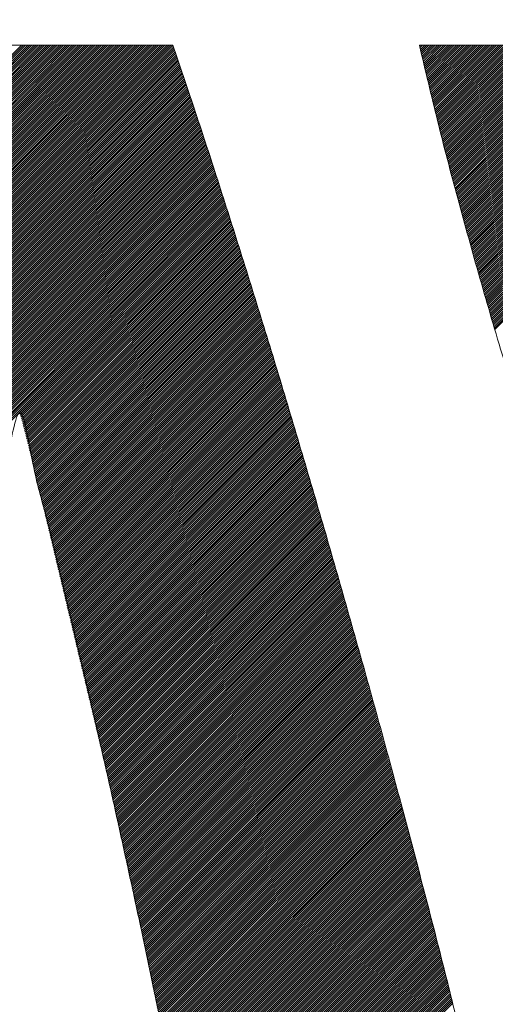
# Model space of a CAD drawing. Header units: millimetres. Extents: x 0 to 1071, y 0 to 742.
# Tile 57 of 130: x 192.99 to 195, y 523.35 to 527.51. Entities that reach past the tile are written whole.
import ezdxf

# ---------------------------------------------------------------- set-up
doc = ezdxf.new("R2010")
doc.units = ezdxf.units.MM
doc.header["$LTSCALE"] = 0.454724
doc.layers.add('NoLayerName_001', color=7, linetype='Continuous')
doc.layers.add('NoLayerName_002', color=7, linetype='Continuous')

# ---------------------------------------------------------------- blocks, each defined once
blk = doc.blocks.new('JZB_0009')
at = {"layer": 'NoLayerName_002', "color": 7, "linetype": 'Continuous', "lineweight": 25}
for p, q in [((9.6475, 4.8182), (7.8506, 3.0213)), ((9.6453, 4.8248), (7.8535, 3.0331)), ((9.643, 4.8314), (7.8564, 3.0449)), ((9.6407, 4.838), (7.8593, 3.0567)), ((9.634, 4.8402), (7.8622, 3.0684)), ((9.6251, 4.8402), (7.8651, 3.0802)), ((9.6162, 4.8402), (7.868, 3.092)), ((9.6072, 4.8402), (7.8709, 3.1038)), ((9.5983, 4.8402), (7.8738, 3.1156)), ((9.5894, 4.8402), (7.8767, 3.1274)), ((9.5805, 4.8402), (7.8795, 3.1392)), ((9.5716, 4.8402), (7.8824, 3.151)), ((9.5627, 4.8402), (7.8853, 3.1628)), ((9.5538, 4.8402), (7.8882, 3.1746)), ((9.5449, 4.8402), (7.8911, 3.1864)), ((9.536, 4.8402), (7.894, 3.1982)), ((9.5271, 4.8402), (7.8969, 3.21)), ((9.5182, 4.8402), (7.8998, 3.2218)), ((9.5093, 4.8402), (7.9027, 3.2336)), ((9.5003, 4.8402), (7.9056, 3.2454)), ((9.4914, 4.8402), (7.9084, 3.2572)), ((9.4825, 4.8402), (7.9113, 3.269)), ((9.4736, 4.8402), (7.9142, 3.2808)), ((9.4647, 4.8402), (7.9171, 3.2926)), ((9.4558, 4.8402), (7.92, 3.3044)), ((9.4469, 4.8402), (7.9229, 3.3162)), ((9.438, 4.8402), (7.9258, 3.328)), ((9.4291, 4.8402), (7.9287, 3.3398)), ((9.4202, 4.8402), (7.9316, 3.3516)), ((9.4113, 4.8402), (7.9345, 3.3634)), ((9.4024, 4.8402), (7.9373, 3.3752)), ((9.3934, 4.8402), (7.9402, 3.387)), ((9.3845, 4.8402), (7.9431, 3.3988)), ((9.3756, 4.8402), (7.946, 3.4106)), ((9.3667, 4.8402), (7.9489, 3.4224)), ((9.3578, 4.8402), (7.9518, 3.4342)), ((9.3489, 4.8402), (7.9547, 3.446)), ((9.34, 4.8402), (7.9576, 3.4578)), ((9.3311, 4.8402), (7.9605, 3.4696)), ((9.3222, 4.8402), (7.9634, 3.4814)), ((9.3133, 4.8402), (7.9662, 3.4932)), ((9.3044, 4.8402), (7.9691, 3.505)), ((9.2955, 4.8402), (7.972, 3.5168)), ((9.2865, 4.8402), (7.9749, 3.5286)), ((9.2776, 4.8402), (7.9779, 3.5405)), ((9.2687, 4.8402), (7.9809, 3.5524)), ((9.2598, 4.8402), (7.984, 3.5644)), ((9.2509, 4.8402), (7.987, 3.5763)), ((9.242, 4.8402), (7.99, 3.5883)), ((9.2331, 4.8402), (7.9931, 3.6002)), ((9.2242, 4.8402), (7.9961, 3.6122)), ((9.2153, 4.8402), (7.9992, 3.6241)), ((9.2064, 4.8402), (8.0022, 3.636)), ((9.1975, 4.8402), (8.0052, 3.648)), ((9.1885, 4.8402), (8.0083, 3.6599)), ((9.1796, 4.8402), (8.0113, 3.6719)), ((9.1707, 4.8402), (8.0144, 3.6838)), ((9.1618, 4.8402), (8.0174, 3.6958)), ((9.1529, 4.8402), (8.0204, 3.7077)), ((9.144, 4.8402), (8.0235, 3.7197)), ((9.1351, 4.8402), (8.0265, 3.7316)), ((9.1262, 4.8402), (8.0296, 3.7436)), ((9.1173, 4.8402), (8.0326, 3.7555)), ((9.1084, 4.8402), (8.0356, 3.7675)), ((9.0995, 4.8402), (8.0387, 3.7794)), ((9.0906, 4.8402), (8.0417, 3.7914)), ((9.0816, 4.8402), (8.0447, 3.8033)), ((9.0727, 4.8402), (8.0478, 3.8153)), ((9.0638, 4.8402), (8.0508, 3.8272)), ((9.0549, 4.8402), (8.0539, 3.8392)), ((9.046, 4.8402), (8.0569, 3.8511)), ((9.0371, 4.8402), (8.0599, 3.863)), ((9.0282, 4.8402), (8.063, 3.875)), ((9.0193, 4.8402), (8.066, 3.8869)), ((9.0104, 4.8402), (8.0691, 3.8989)), ((9.0015, 4.8402), (8.0721, 3.9108)), ((10.6852, 4.8402), (10.6811, 4.8361)), ((10.6941, 4.8402), (10.6828, 4.829)), ((10.703, 4.8402), (10.6846, 4.8218)), ((10.7119, 4.8402), (10.6863, 4.8146)), ((10.7208, 4.8402), (10.688, 4.8074)), ((10.7297, 4.8402), (10.6897, 4.8002)), ((10.7386, 4.8402), (10.6915, 4.7931)), ((10.7475, 4.8402), (10.6932, 4.7859)), ((10.7564, 4.8402), (10.6949, 4.7787)), ((10.7653, 4.8402), (10.6966, 4.7715)), ((10.7742, 4.8402), (10.6984, 4.7643)), ((10.7832, 4.8402), (10.7001, 4.7571)), ((10.7921, 4.8402), (10.7018, 4.75)), ((10.801, 4.8402), (10.7035, 4.7428)), ((10.8099, 4.8402), (10.7053, 4.7356)), ((10.8188, 4.8402), (10.707, 4.7284)), ((10.8277, 4.8402), (10.7087, 4.7212)), ((10.8366, 4.8402), (10.7105, 4.7141)), ((10.8455, 4.8402), (10.7122, 4.7069)), ((10.8544, 4.8402), (10.7139, 4.6997)), ((10.8633, 4.8402), (10.7156, 4.6925)), ((10.8722, 4.8402), (10.7174, 4.6853)), ((10.8812, 4.8402), (10.7191, 4.6782)), ((10.8901, 4.8402), (10.7208, 4.671)), ((10.899, 4.8402), (10.7225, 4.6638)), ((10.9079, 4.8402), (10.7243, 4.6566)), ((10.9168, 4.8402), (10.726, 4.6494)), ((10.9257, 4.8402), (10.7277, 4.6422)), ((10.9346, 4.8402), (10.7295, 4.6351)), ((10.9435, 4.8402), (10.7312, 4.6279)), ((10.9524, 4.8402), (10.7329, 4.6207)), ((10.9613, 4.8402), (10.7346, 4.6135)), ((10.9702, 4.8402), (10.7364, 4.6063)), ((10.9791, 4.8402), (10.7381, 4.5992)), ((10.9881, 4.8402), (10.7398, 4.592)), ((10.997, 4.8402), (10.7415, 4.5848)), ((11.0059, 4.8402), (10.7433, 4.5776)), ((11.0148, 4.8402), (10.745, 4.5704)), ((11.0237, 4.8402), (10.7467, 4.5632)), ((11.0326, 4.8402), (10.7484, 4.5561)), ((11.0415, 4.8402), (10.7502, 4.5489)), ((11.0504, 4.8402), (10.7519, 4.5417)), ((11.0593, 4.8402), (10.7537, 4.5346)), ((11.0682, 4.8402), (10.7556, 4.5276)), ((11.0771, 4.8402), (10.7574, 4.5205)), ((11.086, 4.8402), (10.7592, 4.5134)), ((11.095, 4.8402), (10.7611, 4.5063)), ((11.1039, 4.8402), (10.7629, 4.4992)), ((11.1128, 4.8402), (10.7647, 4.4922)), ((11.1217, 4.8402), (10.7665, 4.4851)), ((11.1306, 4.8402), (10.7684, 4.478)), ((11.1395, 4.8402), (10.7702, 4.4709)), ((11.1484, 4.8402), (10.772, 4.4638)), ((11.1573, 4.8402), (10.7739, 4.4568)), ((11.1662, 4.8402), (10.7757, 4.4497)), ((11.1751, 4.8402), (10.7775, 4.4426)), ((11.184, 4.8402), (10.7793, 4.4355)), ((11.1929, 4.8402), (10.7812, 4.4284)), ((11.2019, 4.8402), (10.783, 4.4214)), ((11.2108, 4.8402), (10.7848, 4.4143)), ((11.2197, 4.8402), (10.7867, 4.4072)), ((11.2286, 4.8402), (10.7885, 4.4001)), ((11.2375, 4.8402), (10.7903, 4.393)), ((11.2464, 4.8402), (10.7922, 4.386)), ((11.2553, 4.8402), (10.794, 4.3789)), ((11.2642, 4.8402), (10.7958, 4.3718)), ((11.2731, 4.8402), (10.7976, 4.3647)), ((11.282, 4.8402), (10.7995, 4.3576)), ((11.2909, 4.8402), (10.8013, 4.3506)), ((11.2998, 4.8402), (10.8031, 4.3435)), ((11.3088, 4.8402), (10.805, 4.3364)), ((11.3177, 4.8402), (10.8068, 4.3293)), ((11.3266, 4.8402), (10.8086, 4.3223)), ((11.3355, 4.8402), (10.8104, 4.3152)), ((11.3444, 4.8402), (10.8123, 4.3081)), ((11.3533, 4.8402), (10.8141, 4.301)), ((11.3622, 4.8402), (10.8159, 4.2939)), ((11.3711, 4.8402), (10.8178, 4.2869)), ((11.38, 4.8402), (10.8196, 4.2798)), ((11.3889, 4.8402), (10.8214, 4.2727)), ((11.3978, 4.8402), (10.8232, 4.2656)), ((11.4067, 4.8402), (10.8251, 4.2585)), ((11.4157, 4.8402), (10.8269, 4.2515)), ((11.4246, 4.8402), (10.8287, 4.2444)), ((11.4335, 4.8402), (10.8306, 4.2373)), ((11.4424, 4.8402), (10.8325, 4.2303)), ((11.4513, 4.8402), (10.8344, 4.2234)), ((11.4602, 4.8402), (10.8364, 4.2164)), ((11.4691, 4.8402), (10.8384, 4.2095)), ((11.478, 4.8402), (10.8403, 4.2025)), ((11.4869, 4.8402), (10.8423, 4.1956)), ((11.4958, 4.8402), (10.8442, 4.1886)), ((11.5047, 4.8402), (10.8462, 4.1817)), ((11.5136, 4.8402), (10.8482, 4.1747)), ((11.5226, 4.8402), (10.8501, 4.1678)), ((11.5315, 4.8402), (10.8521, 4.1608)), ((11.5404, 4.8402), (10.8541, 4.1539)), ((11.5493, 4.8402), (10.856, 4.1469)), ((11.5582, 4.8402), (10.858, 4.14)), ((11.5671, 4.8402), (10.8599, 4.133)), ((11.576, 4.8402), (10.8619, 4.1261)), ((11.5849, 4.8402), (10.8639, 4.1192)), ((11.5938, 4.8402), (10.8658, 4.1122)), ((11.6027, 4.8402), (10.8678, 4.1053)), ((11.6116, 4.8402), (10.8697, 4.0983)), ((11.6206, 4.8402), (10.8717, 4.0914)), ((11.6295, 4.8402), (10.8737, 4.0844)), ((11.6384, 4.8402), (10.8756, 4.0775)), ((11.6473, 4.8402), (10.8776, 4.0705)), ((11.6562, 4.8402), (10.8795, 4.0636)), ((11.6651, 4.8402), (10.8815, 4.0566)), ((11.674, 4.8402), (10.8835, 4.0497)), ((11.6829, 4.8402), (10.8854, 4.0427)), ((11.6918, 4.8402), (10.8874, 4.0358)), ((11.7007, 4.8402), (10.8893, 4.0288)), ((11.7096, 4.8402), (10.8913, 4.0219)), ((11.7185, 4.8402), (10.8933, 4.0149)), ((11.7275, 4.8402), (10.8952, 4.008)), ((11.7364, 4.8402), (10.8972, 4.001)), ((11.7453, 4.8402), (10.8992, 3.9941)), ((11.7542, 4.8402), (10.9011, 3.9871)), ((11.7631, 4.8402), (10.9031, 3.9802)), ((11.772, 4.8402), (10.905, 3.9733)), ((11.7809, 4.8402), (10.907, 3.9663)), ((11.7898, 4.8402), (10.909, 3.9594)), ((11.7987, 4.8402), (10.9109, 3.9524)), ((11.8076, 4.8402), (10.9129, 3.9455)), ((11.8165, 4.8402), (10.9148, 3.9385)), ((11.8254, 4.8402), (10.9168, 3.9316)), ((11.8344, 4.8402), (10.9188, 3.9246)), ((11.8433, 4.8402), (10.9207, 3.9177)), ((11.8522, 4.8402), (10.9227, 3.9107)), ((11.8611, 4.8402), (10.9246, 3.9038)), ((11.87, 4.8402), (10.9266, 3.8968)), ((11.8789, 4.8402), (10.9286, 3.8899)), ((11.8878, 4.8402), (10.9305, 3.8829)), ((11.8967, 4.8402), (10.9325, 3.876)), ((11.9056, 4.8402), (10.9344, 3.869)), ((11.9145, 4.8402), (10.9364, 3.8621)), ((11.9234, 4.8402), (10.9384, 3.8551)), ((11.9323, 4.8402), (10.9403, 3.8482)), ((11.9413, 4.8402), (10.9423, 3.8413)), ((11.9502, 4.8402), (10.9443, 3.8343)), ((11.9591, 4.8402), (10.9462, 3.8274)), ((11.9616, 4.8339), (10.9482, 3.8204)), ((11.9633, 4.8266), (10.9501, 3.8135)), ((11.965, 4.8194), (10.9521, 3.8065)), ((9.6612, 4.7783), (7.8335, 2.9507)), ((9.6589, 4.785), (7.8363, 2.9624)), ((9.6566, 4.7916), (7.8391, 2.9741)), ((9.6544, 4.7982), (7.842, 2.9859)), ((9.6521, 4.8049), (7.8449, 2.9977)), ((9.6498, 4.8115), (7.8478, 3.0095)), ((11.9667, 4.8122), (10.9541, 3.7996)), ((11.9683, 4.8049), (10.956, 3.7926)), ((11.97, 4.7977), (10.958, 3.7857)), ((11.9717, 4.7905), (10.9599, 3.7787)), ((11.9734, 4.7832), (10.9619, 3.7718)), ((9.6747, 4.7384), (7.817, 2.8807)), ((9.6724, 4.7451), (7.8198, 2.8924)), ((9.6702, 4.7517), (7.8225, 2.904)), ((9.6679, 4.7584), (7.8253, 2.9157)), ((9.6657, 4.765), (7.828, 2.9274)), ((9.6634, 4.7717), (7.8308, 2.939)), ((11.9751, 4.776), (10.9639, 3.7648)), ((11.9767, 4.7688), (10.9658, 3.7579)), ((11.9784, 4.7616), (10.9678, 3.7509)), ((11.9801, 4.7543), (10.9697, 3.744)), ((11.9818, 4.7471), (10.9717, 3.737)), ((11.9834, 4.7399), (10.9737, 3.7301)), ((9.6882, 4.6985), (7.8005, 2.8107)), ((9.686, 4.7051), (7.8032, 2.8224)), ((9.6837, 4.7118), (7.806, 2.834)), ((9.6814, 4.7184), (7.8087, 2.8457)), ((9.6792, 4.7251), (7.8115, 2.8574)), ((9.6769, 4.7317), (7.8142, 2.869)), ((11.9851, 4.7326), (10.9756, 3.7231)), ((11.9868, 4.7254), (10.9776, 3.7162)), ((11.9885, 4.7182), (10.9796, 3.7092)), ((11.9902, 4.7109), (10.9815, 3.7023)), ((11.9918, 4.7037), (10.9835, 3.6954)), ((11.9935, 4.6965), (10.9854, 3.6884)), ((9.7039, 4.6518), (7.7812, 2.7291)), ((9.7017, 4.6585), (7.7839, 2.7407)), ((9.6994, 4.6652), (7.7867, 2.7524)), ((9.6972, 4.6718), (7.7894, 2.7641)), ((9.695, 4.6785), (7.7922, 2.7757)), ((9.6927, 4.6852), (7.7949, 2.7874)), ((9.6905, 4.6918), (7.7977, 2.799)), ((11.9952, 4.6893), (10.9874, 3.6815)), ((11.9969, 4.682), (10.9894, 3.6745)), ((11.9985, 4.6748), (10.9913, 3.6676)), ((12.0002, 4.6676), (10.9933, 3.6606)), ((12.0019, 4.6603), (10.9952, 3.6537)), ((12.0036, 4.6531), (10.9972, 3.6467)), ((9.7172, 4.6117), (7.7646, 2.6591)), ((9.715, 4.6184), (7.7674, 2.6707)), ((9.7128, 4.625), (7.7701, 2.6824)), ((9.7106, 4.6317), (7.7729, 2.6941)), ((9.7083, 4.6384), (7.7756, 2.7057)), ((9.7061, 4.6451), (7.7784, 2.7174)), ((12.0053, 4.6459), (10.9992, 3.6398)), ((9.7306, 4.5716), (7.7481, 2.5891)), ((9.7283, 4.5783), (7.7508, 2.6007)), ((9.7261, 4.5849), (7.7536, 2.6124)), ((9.7239, 4.5916), (7.7563, 2.6241)), ((9.7217, 4.5983), (7.7591, 2.6357)), ((9.7195, 4.605), (7.7619, 2.6474)), ((9.7439, 4.5315), (7.7315, 2.5191)), ((9.7417, 4.5381), (7.7343, 2.5307)), ((9.7395, 4.5448), (7.737, 2.5424)), ((9.7372, 4.5515), (7.7398, 2.5541)), ((9.735, 4.5582), (7.7426, 2.5657)), ((9.7328, 4.5649), (7.7453, 2.5774)), ((9.7572, 4.4913), (7.715, 2.4491)), ((9.755, 4.498), (7.7177, 2.4607)), ((9.7528, 4.5047), (7.7205, 2.4724)), ((9.7506, 4.5114), (7.7233, 2.4841)), ((9.7484, 4.5181), (7.726, 2.4957)), ((9.7461, 4.5248), (7.7288, 2.5074)), ((9.7727, 4.4444), (7.6959, 2.3676)), ((9.7705, 4.4512), (7.6985, 2.3792)), ((9.7683, 4.4579), (7.7012, 2.3908)), ((9.7661, 4.4646), (7.704, 2.4024)), ((9.7639, 4.4713), (7.7067, 2.4141)), ((9.7617, 4.478), (7.7095, 2.4258)), ((9.7595, 4.4847), (7.7122, 2.4374)), ((9.7857, 4.404), (7.6798, 2.2981)), ((9.7835, 4.4107), (7.6825, 2.3097)), ((9.7814, 4.4175), (7.6851, 2.3212)), ((9.7792, 4.4242), (7.6878, 2.3328)), ((9.777, 4.4309), (7.6905, 2.3444)), ((9.7749, 4.4377), (7.6932, 2.356)), ((9.7987, 4.3636), (7.6627, 2.2276)), ((9.7966, 4.3703), (7.6661, 2.2398)), ((9.7944, 4.377), (7.6691, 2.2517)), ((9.7922, 4.3838), (7.6717, 2.2633)), ((9.79, 4.3905), (7.6744, 2.2749)), ((9.7879, 4.3973), (7.6771, 2.2865)), ((9.8031, 4.3501), (6.8026, 1.3497)), ((9.8052, 4.3433), (6.8044, 1.3425)), ((9.8074, 4.3366), (6.8061, 1.3353)), ((9.8096, 4.3299), (6.8078, 1.3281)), ((9.8117, 4.3231), (6.8095, 1.3209)), ((9.8009, 4.3568), (7.6594, 2.2153)), ((9.8139, 4.3164), (6.8112, 1.3137)), ((9.8161, 4.3097), (6.813, 1.3065)), ((9.8183, 4.3029), (6.8147, 1.2993)), ((9.8204, 4.2962), (6.8164, 1.2921)), ((9.8226, 4.2894), (6.8181, 1.2849)), ((9.8248, 4.2827), (6.8198, 1.2778)), ((9.8269, 4.276), (6.8215, 1.2706)), ((9.8291, 4.2692), (6.8233, 1.2634)), ((9.8313, 4.2625), (6.825, 1.2562)), ((9.8335, 4.2558), (6.8267, 1.249)), ((9.8356, 4.249), (6.8284, 1.2418)), ((9.8378, 4.2423), (6.8301, 1.2346)), ((9.84, 4.2355), (6.8319, 1.2274)), ((9.8421, 4.2288), (6.8336, 1.2202)), ((9.8443, 4.2221), (6.8353, 1.213)), ((9.8465, 4.2153), (6.8369, 1.2058)), ((9.8486, 4.2086), (6.8385, 1.1985)), ((9.8508, 4.2018), (6.8401, 1.1911)), ((9.853, 4.1951), (6.8417, 1.1838)), ((9.8552, 4.1884), (6.8433, 1.1765)), ((9.8573, 4.1816), (6.8449, 1.1692)), ((9.8595, 4.1749), (6.8464, 1.1618)), ((9.8617, 4.1682), (6.848, 1.1545)), ((9.8638, 4.1614), (6.8496, 1.1472)), ((9.866, 4.1547), (8.9953, 3.284)), ((9.8682, 4.1479), (8.9974, 3.2772)), ((9.8703, 4.1412), (8.9995, 3.2703)), ((9.8725, 4.1345), (9.0016, 3.2635)), ((9.8747, 4.1277), (9.0037, 3.2567)), ((9.8769, 4.121), (9.0057, 3.2498)), ((9.879, 4.1142), (9.0075, 3.2427)), ((9.8812, 4.1075), (9.0093, 3.2356)), ((9.8834, 4.1008), (9.0111, 3.2285)), ((9.8855, 4.094), (9.0129, 3.2214)), ((9.8877, 4.0873), (9.0147, 3.2143)), ((9.8899, 4.0806), (9.0165, 3.2072)), ((9.892, 4.0738), (9.0183, 3.2001)), ((9.8942, 4.0671), (9.0202, 3.193)), ((9.8964, 4.0603), (9.022, 3.1859)), ((9.8986, 4.0536), (9.0238, 3.1788)), ((9.9007, 4.0469), (9.0256, 3.1717)), ((9.9029, 4.0401), (9.0274, 3.1646)), ((9.9051, 4.0334), (9.0292, 3.1575)), ((9.9072, 4.0267), (9.031, 3.1504)), ((9.9094, 4.0199), (9.0328, 3.1433)), ((9.9116, 4.0132), (9.0346, 3.1362)), ((9.9137, 4.0064), (9.0365, 3.1291)), ((9.9158, 3.9996), (9.0383, 3.1221)), ((9.9179, 3.9928), (9.0401, 3.115)), ((9.9201, 3.986), (9.0419, 3.1079)), ((9.9222, 3.9792), (9.0437, 3.1008)), ((9.9243, 3.9724), (9.0455, 3.0937)), ((9.9264, 3.9656), (9.0473, 3.0865)), ((9.9285, 3.9588), (9.049, 3.0794)), ((9.9306, 3.952), (9.0507, 3.0722)), ((9.9327, 3.9452), (9.0525, 3.065)), ((9.9348, 3.9384), (9.0542, 3.0578)), ((9.9369, 3.9316), (9.0559, 3.0506)), ((9.939, 3.9248), (9.0576, 3.0434)), ((9.9411, 3.918), (9.0593, 3.0362)), ((9.9433, 3.9112), (9.0611, 3.029)), ((9.9454, 3.9044), (9.0628, 3.0218)), ((9.9475, 3.8976), (9.0645, 3.0146)), ((9.9496, 3.8908), (9.0662, 3.0075)), ((9.9517, 3.884), (9.0679, 3.0003)), ((9.9538, 3.8772), (9.0697, 2.9931)), ((9.9559, 3.8704), (9.0714, 2.9859)), ((9.958, 3.8636), (9.0731, 2.9787)), ((9.9601, 3.8568), (9.0748, 2.9715)), ((9.9622, 3.85), (9.0765, 2.9643)), ((9.9643, 3.8432), (9.0782, 2.9571)), ((9.9664, 3.8364), (9.08, 2.9499)), ((9.9686, 3.8296), (9.0817, 2.9428)), ((9.9707, 3.8228), (9.0834, 2.9356)), ((9.9728, 3.816), (9.0851, 2.9284)), ((9.9749, 3.8092), (9.0868, 2.9212)), ((9.977, 3.8024), (9.0886, 2.914)), ((9.9791, 3.7956), (9.0903, 2.9068)), ((9.9812, 3.7888), (9.092, 2.8996)), ((9.9833, 3.782), (9.0937, 2.8924)), ((9.9854, 3.7752), (9.0954, 2.8852)), ((9.9875, 3.7684), (9.0972, 2.878)), ((9.9896, 3.7616), (9.0989, 2.8709)), ((9.9918, 3.7548), (9.1006, 2.8637)), ((9.9939, 3.748), (9.1023, 2.8565)), ((9.996, 3.7412), (9.104, 2.8493)), ((9.9981, 3.7344), (9.1057, 2.8421)), ((10.0002, 3.7276), (9.1075, 2.8349)), ((10.0023, 3.7208), (9.1092, 2.8277)), ((10.0044, 3.714), (9.1109, 2.8205)), ((10.0065, 3.7072), (9.1126, 2.8133)), ((10.0086, 3.7004), (9.1143, 2.8061)), ((10.0107, 3.6936), (9.1161, 2.799)), ((10.0128, 3.6868), (9.1178, 2.7918)), ((10.015, 3.68), (9.1195, 2.7846)), ((10.0171, 3.6732), (9.1212, 2.7774)), ((10.0192, 3.6664), (9.1229, 2.7702)), ((10.0213, 3.6596), (9.1247, 2.763)), ((10.0234, 3.6528), (9.1264, 2.7558)), ((10.0255, 3.646), (9.1281, 2.7486)), ((10.0276, 3.6392), (9.1298, 2.7414)), ((10.0297, 3.6324), (9.1315, 2.7343)), ((10.0318, 3.6256), (9.1332, 2.7271)), ((10.0339, 3.6188), (9.135, 2.7199)), ((10.036, 3.612), (9.1367, 2.7127)), ((10.0382, 3.6052), (9.1384, 2.7055)), ((10.0403, 3.5984), (9.1401, 2.6983)), ((10.0424, 3.5916), (9.1418, 2.6911)), ((10.0445, 3.5848), (9.1436, 2.6839)), ((10.0466, 3.578), (9.1453, 2.6767)), ((10.0487, 3.5712), (9.147, 2.6695)), ((10.0508, 3.5644), (9.1487, 2.6624)), ((10.0529, 3.5577), (9.1504, 2.6552)), ((10.055, 3.5509), (9.1522, 2.648)), ((10.0571, 3.5441), (9.1539, 2.6408)), ((10.0592, 3.5373), (9.1556, 2.6336)), ((10.0614, 3.5305), (9.1573, 2.6264)), ((10.0634, 3.5236), (9.159, 2.6192)), ((10.0655, 3.5168), (9.1607, 2.612)), ((10.0676, 3.5099), (9.1625, 2.6048)), ((10.0696, 3.5031), (9.1642, 2.5976)), ((10.0717, 3.4962), (9.1659, 2.5905)), ((10.0737, 3.4894), (9.1676, 2.5833)), ((10.0758, 3.4825), (9.1693, 2.5761)), ((10.0778, 3.4757), (9.1711, 2.5689)), ((10.0799, 3.4688), (9.1728, 2.5617)), ((10.0819, 3.4619), (9.1745, 2.5545)), ((10.084, 3.4551), (9.1762, 2.5473)), ((10.086, 3.4482), (9.1779, 2.5401)), ((10.0881, 3.4414), (9.1797, 2.5329)), ((10.0901, 3.4345), (9.1814, 2.5258)), ((10.0922, 3.4277), (9.1831, 2.5186)), ((10.0943, 3.4208), (9.1848, 2.5114)), ((10.0963, 3.414), (9.1865, 2.5042)), ((10.0984, 3.4071), (9.1882, 2.497)), ((10.1004, 3.4003), (9.19, 2.4898)), ((10.1025, 3.3934), (9.1917, 2.4826)), ((10.1045, 3.3865), (9.1934, 2.4754)), ((10.1066, 3.3797), (9.1951, 2.4682)), ((10.1086, 3.3728), (9.1968, 2.461)), ((10.1107, 3.366), (9.1986, 2.4539)), ((10.1127, 3.3591), (9.2003, 2.4467)), ((10.1148, 3.3523), (9.202, 2.4395)), ((10.1168, 3.3454), (9.2037, 2.4323)), ((10.1189, 3.3386), (9.2054, 2.4251)), ((10.121, 3.3317), (9.2072, 2.4179)), ((10.123, 3.3249), (9.2089, 2.4107)), ((10.1251, 3.318), (9.2106, 2.4035)), ((10.1271, 3.3111), (9.2123, 2.3963)), ((10.1292, 3.3043), (9.214, 2.3891)), ((10.1312, 3.2974), (9.2157, 2.382)), ((10.1333, 3.2906), (9.2175, 2.3748)), ((10.1353, 3.2837), (9.2192, 2.3676)), ((10.1374, 3.2769), (9.2209, 2.3604)), ((10.1394, 3.27), (9.2226, 2.3532)), ((10.1415, 3.2632), (9.2243, 2.346)), ((10.1435, 3.2563), (9.2261, 2.3388)), ((10.1456, 3.2495), (9.2278, 2.3316)), ((10.1477, 3.2426), (9.2295, 2.3244)), ((10.1497, 3.2357), (9.2312, 2.3173)), ((10.1518, 3.2289), (9.2329, 2.3101)), ((10.1538, 3.222), (9.2347, 2.3029)), ((10.1559, 3.2152), (9.2364, 2.2957)), ((10.1579, 3.2083), (9.2381, 2.2885)), ((10.16, 3.2015), (9.2398, 2.2813)), ((10.162, 3.1946), (9.2415, 2.2741)), ((10.1641, 3.1878), (9.2432, 2.2669)), ((10.1661, 3.1809), (9.245, 2.2597)), ((10.1682, 3.1741), (9.2467, 2.2525)), ((10.1702, 3.1672), (9.2484, 2.2454)), ((10.1723, 3.1603), (9.2501, 2.2382)), ((10.1744, 3.1535), (9.2518, 2.231)), ((10.1764, 3.1466), (9.2536, 2.2238)), ((10.1785, 3.1398), (9.2553, 2.2166)), ((10.1805, 3.1329), (9.257, 2.2094)), ((10.1826, 3.1261), (9.2587, 2.2022)), ((10.1846, 3.1192), (9.2604, 2.195)), ((10.1867, 3.1124), (9.2622, 2.1878)), ((10.1887, 3.1055), (9.2639, 2.1806)), ((10.1908, 3.0987), (9.2656, 2.1735)), ((10.1928, 3.0918), (9.2673, 2.1663)), ((10.1949, 3.0849), (9.269, 2.1591)), ((10.1969, 3.0781), (9.2707, 2.1519)), ((10.199, 3.0712), (9.2725, 2.1447)), ((10.2011, 3.0644), (9.2742, 2.1375)), ((10.2031, 3.0575), (9.2759, 2.1303)), ((10.2052, 3.0507), (9.2776, 2.1231)), ((10.2072, 3.0438), (9.2793, 2.1159)), ((10.2093, 3.037), (9.2811, 2.1088)), ((10.2113, 3.0301), (9.2828, 2.1016)), ((10.2134, 3.0233), (9.2845, 2.0944)), ((10.2154, 3.0164), (9.2862, 2.0872)), ((10.2174, 3.0095), (9.2879, 2.08)), ((10.2194, 3.0026), (9.2897, 2.0728)), ((10.2214, 2.9956), (9.2914, 2.0656)), ((10.2234, 2.9887), (9.2931, 2.0584)), ((10.2254, 2.9818), (9.2948, 2.0512)), ((10.2274, 2.9749), (9.2965, 2.044)), ((10.2294, 2.968), (9.2982, 2.0369)), ((10.2314, 2.9611), (9.3, 2.0297)), ((10.2334, 2.9542), (9.3017, 2.0225)), ((10.2354, 2.9473), (9.3034, 2.0153)), ((10.2374, 2.9404), (9.3051, 2.0081)), ((10.2394, 2.9335), (9.3068, 2.0009)), ((10.2414, 2.9266), (9.3086, 1.9937)), ((10.2434, 2.9197), (9.3103, 1.9865)), ((10.2454, 2.9128), (9.312, 1.9793)), ((10.2474, 2.9059), (9.3137, 1.9721)), ((10.2494, 2.8989), (9.3154, 1.965)), ((10.2514, 2.892), (9.3172, 1.9578)), ((10.2534, 2.8851), (9.3189, 1.9506)), ((10.2554, 2.8782), (9.3206, 1.9434)), ((10.2574, 2.8713), (9.3223, 1.9362)), ((10.2594, 2.8644), (9.324, 1.929)), ((10.2614, 2.8575), (9.3257, 1.9218)), ((10.2634, 2.8506), (9.3275, 1.9146)), ((10.2654, 2.8437), (9.3292, 1.9074)), ((10.2674, 2.8368), (9.3309, 1.9003)), ((10.2694, 2.8299), (9.3326, 1.8931)), ((10.2714, 2.823), (9.3343, 1.8859)), ((10.2734, 2.8161), (9.3361, 1.8787)), ((10.2754, 2.8092), (9.3378, 1.8715)), ((10.2774, 2.8023), (9.3395, 1.8643)), ((10.2794, 2.7953), (9.3412, 1.8571)), ((10.2814, 2.7884), (9.3429, 1.8499)), ((10.2835, 2.7815), (9.3447, 1.8427)), ((10.2855, 2.7746), (9.3464, 1.8355)), ((10.2875, 2.7677), (9.3481, 1.8284)), ((10.2895, 2.7608), (9.3498, 1.8212)), ((10.2915, 2.7539), (9.3515, 1.814)), ((10.2935, 2.747), (9.3532, 1.8068)), ((10.2955, 2.7401), (9.355, 1.7996)), ((10.2975, 2.7332), (9.3567, 1.7924)), ((10.2995, 2.7263), (9.3584, 1.7852)), ((10.3015, 2.7194), (9.3601, 1.778)), ((10.3035, 2.7125), (9.3618, 1.7708)), ((10.3055, 2.7056), (9.3636, 1.7636)), ((10.3075, 2.6986), (9.3653, 1.7565)), ((10.3095, 2.6917), (9.367, 1.7493)), ((10.3115, 2.6848), (9.3687, 1.7421)), ((10.3135, 2.6779), (9.3703, 1.7348)), ((10.3155, 2.671), (9.3719, 1.7275)), ((10.3175, 2.6641), (9.3735, 1.7202)), ((10.3195, 2.6572), (9.3751, 1.7129)), ((10.3215, 2.6503), (9.3767, 1.7055)), ((10.3235, 2.6434), (9.3783, 1.6982)), ((10.3255, 2.6365), (9.3799, 1.6909)), ((10.3275, 2.6296), (9.3815, 1.6836)), ((10.3295, 2.6227), (9.3831, 1.6763)), ((10.3315, 2.6158), (9.3847, 1.669)), ((10.3335, 2.6089), (9.3863, 1.6617)), ((10.3355, 2.6019), (9.3879, 1.6544)), ((10.3375, 2.595), (9.3895, 1.647)), ((10.3395, 2.5881), (9.3911, 1.6397)), ((10.3415, 2.5812), (9.3927, 1.6324)), ((10.3435, 2.5743), (9.3943, 1.6251)), ((10.3455, 2.5674), (9.3959, 1.6178)), ((10.3475, 2.5605), (9.3975, 1.6105)), ((10.3495, 2.5536), (9.3991, 1.6032)), ((10.3515, 2.5467), (9.4007, 1.5959)), ((10.3535, 2.5398), (9.4023, 1.5886)), ((10.3555, 2.5329), (9.4039, 1.5812)), ((10.3575, 2.526), (9.4055, 1.5739)), ((10.3595, 2.5191), (9.4071, 1.5666)), ((10.3615, 2.5122), (9.4087, 1.5593)), ((10.3635, 2.5052), (9.4103, 1.552)), ((10.3655, 2.4983), (9.4119, 1.5447)), ((10.3674, 2.4913), (9.4134, 1.5374)), ((10.3693, 2.4843), (9.415, 1.5301)), ((10.3712, 2.4774), (9.4166, 1.5227)), ((10.3732, 2.4704), (9.4182, 1.5154)), ((10.3751, 2.4634), (9.4198, 1.5081)), ((10.377, 2.4564), (9.4214, 1.5008)), ((10.3789, 2.4494), (9.423, 1.4935)), ((10.3809, 2.4424), (9.4246, 1.4862)), ((10.3828, 2.4354), (9.4262, 1.4789)), ((10.3847, 2.4284), (9.4278, 1.4716)), ((10.3866, 2.4215), (9.4294, 1.4643)), ((10.3885, 2.4145), (9.431, 1.4569)), ((10.3905, 2.4075), (9.4326, 1.4496)), ((10.3924, 2.4005), (9.4342, 1.4423)), ((10.3943, 2.3935), (9.4358, 1.435)), ((10.3962, 2.3865), (9.4374, 1.4277)), ((10.3981, 2.3795), (9.439, 1.4204)), ((10.4001, 2.3725), (9.4406, 1.4131)), ((10.402, 2.3656), (9.4422, 1.4058)), ((10.4039, 2.3586), (9.4438, 1.3984)), ((10.4058, 2.3516), (9.4454, 1.3911)), ((10.4077, 2.3446), (9.447, 1.3838)), ((10.4097, 2.3376), (9.4486, 1.3765)), ((10.4116, 2.3306), (9.4502, 1.3692)), ((10.4135, 2.3236), (9.4518, 1.3619)), ((10.4154, 2.3166), (9.4534, 1.3546)), ((10.4173, 2.3096), (9.455, 1.3473)), ((10.4193, 2.3027), (9.4566, 1.34)), ((10.4212, 2.2957), (9.4582, 1.3326)), ((10.4231, 2.2887), (9.4597, 1.3253)), ((10.425, 2.2817), (9.4613, 1.318)), ((10.4269, 2.2747), (9.4629, 1.3107)), ((10.4289, 2.2677), (9.4645, 1.3034)), ((10.4308, 2.2607), (9.4661, 1.2961)), ((10.4327, 2.2537), (9.4677, 1.2888)), ((10.4346, 2.2468), (9.4693, 1.2815)), ((10.4365, 2.2398), (9.4709, 1.2741)), ((10.4385, 2.2328), (9.4725, 1.2668)), ((10.4404, 2.2258), (9.4741, 1.2595)), ((10.4423, 2.2188), (9.4757, 1.2522)), ((10.4442, 2.2118), (9.4773, 1.2449)), ((10.4462, 2.2048), (9.4789, 1.2376)), ((10.4481, 2.1978), (9.4805, 1.2303)), ((10.45, 2.1909), (9.4821, 1.223)), ((10.4519, 2.1839), (9.4837, 1.2157)), ((10.4538, 2.1769), (9.4853, 1.2083)), ((10.4558, 2.1699), (9.4869, 1.201)), ((10.4577, 2.1629), (9.4885, 1.1937)), ((10.4596, 2.1559), (9.4901, 1.1864)), ((10.4615, 2.1489), (9.4917, 1.1791)), ((10.4634, 2.1419), (9.4933, 1.1718)), ((10.4654, 2.135), (9.4949, 1.1645)), ((10.4673, 2.128), (9.4965, 1.1572)), ((10.4692, 2.121), (9.4981, 1.1498)), ((10.4711, 2.114), (9.4997, 1.1425)), ((10.473, 2.107), (9.5013, 1.1352)), ((10.475, 2.1), (9.5029, 1.1279)), ((10.4769, 2.093), (9.5045, 1.1206)), ((10.4788, 2.086), (9.5061, 1.1133)), ((10.4807, 2.079), (9.5076, 1.106)), ((10.4826, 2.0721), (9.5092, 1.0987)), ((10.4846, 2.0651), (9.5108, 1.0914)), ((10.4865, 2.0581), (9.5124, 1.084)), ((10.4884, 2.0511), (9.514, 1.0767)), ((10.4903, 2.0441), (9.5156, 1.0694)), ((10.4922, 2.0371), (9.5171, 1.062)), ((10.4942, 2.0301), (9.5187, 1.0546)), ((10.4961, 2.0231), (9.5202, 1.0472)), ((10.498, 2.0162), (9.5217, 1.0398)), ((10.4999, 2.0092), (9.5232, 1.0324)), ((10.5018, 2.0022), (9.5247, 1.025)), ((10.5038, 1.9952), (9.5262, 1.0176)), ((10.5057, 1.9882), (9.5277, 1.0102)), ((10.5076, 1.9812), (9.5292, 1.0028)), ((10.5095, 1.9742), (9.5307, 0.9954)), ((10.5115, 1.9672), (9.5322, 0.988)), ((10.5134, 1.9603), (9.5337, 0.9806)), ((10.5153, 1.9533), (9.5352, 0.9732)), ((10.5172, 1.9463), (9.5367, 0.9658)), ((10.5191, 1.9393), (9.5382, 0.9584)), ((10.5211, 1.9323), (9.5397, 0.951)), ((10.523, 1.9253), (9.5413, 0.9436)), ((10.5249, 1.9183), (9.5428, 0.9362)), ((10.5268, 1.9113), (9.5443, 0.9288)), ((10.5287, 1.9044), (9.5458, 0.9214)), ((10.5307, 1.8974), (9.5473, 0.914)), ((10.5326, 1.8904), (9.5488, 0.9066)), ((10.5345, 1.8834), (9.5503, 0.8992)), ((10.5364, 1.8764), (9.5518, 0.8918)), ((10.5383, 1.8694), (9.5533, 0.8844)), ((10.5403, 1.8624), (9.5548, 0.877)), ((10.5422, 1.8554), (9.5563, 0.8696)), ((10.5441, 1.8485), (9.5578, 0.8622)), ((10.546, 1.8415), (9.5593, 0.8548)), ((10.5479, 1.8345), (9.5608, 0.8474)), ((10.5499, 1.8275), (9.5623, 0.84)), ((10.5518, 1.8205), (9.5639, 0.8326)), ((10.5537, 1.8135), (9.5654, 0.8252)), ((10.5556, 1.8065), (9.5669, 0.8178)), ((10.5575, 1.7995), (9.5684, 0.8104)), ((10.5595, 1.7925), (9.5699, 0.803)), ((10.5614, 1.7856), (9.5714, 0.7956)), ((10.5633, 1.7786), (9.5729, 0.7882)), ((10.5652, 1.7716), (9.5744, 0.7808)), ((10.5671, 1.7646), (9.5759, 0.7734)), ((10.5691, 1.7576), (9.5774, 0.766)), ((10.571, 1.7506), (9.5789, 0.7586)), ((10.5729, 1.7436), (9.5804, 0.7511)), ((10.5748, 1.7366), (9.5819, 0.7437)), ((10.5768, 1.7297), (9.5834, 0.7363)), ((10.5787, 1.7227), (9.5849, 0.7289)), ((10.5806, 1.7157), (9.5865, 0.7215)), ((10.5825, 1.7087), (9.588, 0.7141)), ((10.5844, 1.7017), (9.5895, 0.7067)), ((10.5864, 1.6947), (9.591, 0.6993)), ((10.5883, 1.6877), (9.5925, 0.6919)), ((10.5902, 1.6807), (9.594, 0.6845)), ((10.5921, 1.6738), (9.5955, 0.6771)), ((10.594, 1.6668), (9.597, 0.6697)), ((10.596, 1.6598), (9.5985, 0.6623)), ((10.5979, 1.6528), (9.6, 0.6549)), ((10.5998, 1.6458), (9.6015, 0.6475)), ((10.6017, 1.6388), (9.603, 0.6401)), ((10.6036, 1.6318), (9.6045, 0.6327)), ((10.6056, 1.6248), (9.606, 0.6253)), ((10.6075, 1.6179), (9.6075, 0.6179)), ((10.6094, 1.6109), (9.6091, 0.6105)), ((10.6113, 1.6039), (9.6106, 0.6031)), ((10.6132, 1.5969), (9.6121, 0.5957)), ((10.6152, 1.5899), (9.6136, 0.5883)), ((10.6171, 1.5829), (9.6151, 0.5809)), ((10.619, 1.5759), (9.6166, 0.5735)), ((10.6209, 1.5689), (9.6181, 0.5661)), ((10.6228, 1.5619), (9.6196, 0.5587)), ((10.6248, 1.555), (9.6211, 0.5513)), ((10.6267, 1.548), (9.6226, 0.5439)), ((10.6286, 1.541), (9.6241, 0.5365)), ((10.6305, 1.534), (9.6256, 0.5291)), ((10.6324, 1.527), (9.6271, 0.5217)), ((10.6344, 1.52), (9.6286, 0.5143)), ((10.6363, 1.513), (9.6301, 0.5069)), ((10.6382, 1.506), (9.6317, 0.4995)), ((10.6401, 1.4991), (9.6332, 0.4921)), ((10.6421, 1.4921), (9.6347, 0.4847)), ((10.644, 1.4851), (9.6362, 0.4773)), ((10.6459, 1.4781), (9.6377, 0.4699)), ((10.6478, 1.4711), (9.6392, 0.4625)), ((10.6497, 1.4641), (9.6407, 0.4551)), ((10.6517, 1.4571), (9.6422, 0.4477)), ((10.6535, 1.4501), (9.6437, 0.4403)), ((10.6554, 1.443), (9.6452, 0.4329)), ((10.6572, 1.4359), (9.6467, 0.4255)), ((10.659, 1.4289), (9.6482, 0.418)), ((10.6608, 1.4218), (9.6496, 0.4106)), ((10.6627, 1.4147), (9.6511, 0.4031)), ((10.6645, 1.4076), (9.6525, 0.3956)), ((10.6663, 1.4005), (9.6539, 0.3881)), ((10.6682, 1.3935), (9.6553, 0.3806)), ((10.67, 1.3864), (9.6568, 0.3732)), ((10.6718, 1.3793), (9.6582, 0.3657)), ((10.6737, 1.3722), (9.6596, 0.3582)), ((10.6755, 1.3651), (9.6611, 0.3507)), ((10.6773, 1.3581), (9.6625, 0.3433)), ((10.6791, 1.351), (9.6639, 0.3358)), ((10.681, 1.3439), (9.6654, 0.3283)), ((10.6828, 1.3368), (9.6668, 0.3208)), ((10.6846, 1.3298), (9.6682, 0.3133)), ((10.6865, 1.3227), (9.6696, 0.3059)), ((10.6883, 1.3156), (9.6711, 0.2984)), ((10.6901, 1.3085), (9.6725, 0.2909)), ((10.6919, 1.3014), (9.6739, 0.2834)), ((10.6938, 1.2944), (9.6754, 0.2759)), ((10.6956, 1.2873), (9.6768, 0.2685)), ((10.6974, 1.2802), (9.6782, 0.261)), ((10.6993, 1.2731), (9.6796, 0.2535)), ((10.7011, 1.266), (9.6811, 0.246)), ((10.7029, 1.259), (9.6825, 0.2385)), ((10.7048, 1.2519), (9.6839, 0.2311)), ((10.7066, 1.2448), (9.6854, 0.2236)), ((10.7084, 1.2377), (9.6868, 0.2161)), ((10.7102, 1.2307), (9.6882, 0.2086)), ((10.7121, 1.2236), (9.6896, 0.2011)), ((10.7139, 1.2165), (9.6911, 0.1937)), ((10.7157, 1.2094), (9.6925, 0.1862)), ((10.7176, 1.2023), (9.6939, 0.1787)), ((10.7194, 1.1953), (9.6954, 0.1712)), ((10.7212, 1.1882), (9.6968, 0.1637)), ((10.7231, 1.1811), (9.6982, 0.1563)), ((10.7249, 1.174), (9.6996, 0.1488)), ((10.7267, 1.1669), (9.7011, 0.1413)), ((10.7285, 1.1599), (9.7025, 0.1338)), ((10.7304, 1.1528), (9.7039, 0.1263)), ((10.7322, 1.1457), (9.7054, 0.1189)), ((10.734, 1.1386), (9.7068, 0.1114)), ((10.7359, 1.1315), (9.7082, 0.1039)), ((10.7377, 1.1245), (9.7096, 0.0964)), ((10.7395, 1.1174), (9.711, 0.0889)), ((10.7413, 1.1103), (9.7124, 0.0813)), ((10.7432, 1.1032), (9.7138, 0.0738)), ((10.745, 1.0962), (9.7152, 0.0663)), ((10.7468, 1.0891), (9.7166, 0.0588)), ((10.7487, 1.082), (9.718, 0.0513)), ((10.7505, 1.0749), (9.7194, 0.0438)), ((10.7523, 1.0678), (9.7246, 0.0401)), ((10.7542, 1.0608), (9.7335, 0.0401)), ((10.756, 1.0537), (9.7424, 0.0401)), ((10.7578, 1.0466), (9.7513, 0.0401)), ((10.7596, 1.0395), (9.7602, 0.0401)), ((10.7615, 1.0324), (9.7691, 0.0401)), ((10.7633, 1.0254), (9.7781, 0.0401)), ((10.7651, 1.0183), (9.787, 0.0401)), ((10.767, 1.0112), (9.7959, 0.0401)), ((10.7688, 1.0041), (9.8048, 0.0401)), ((10.7706, 0.9971), (9.8137, 0.0401)), ((10.7725, 0.99), (9.8226, 0.0401)), ((10.7743, 0.9829), (9.8315, 0.0401)), ((10.7761, 0.9758), (9.8404, 0.0401)), ((10.7779, 0.9687), (9.8493, 0.0401)), ((10.7798, 0.9617), (9.8582, 0.0401)), ((10.7816, 0.9546), (9.8671, 0.0401)), ((10.7834, 0.9475), (9.8761, 0.0401)), ((10.7852, 0.9404), (9.885, 0.0401)), ((10.787, 0.9332), (9.8939, 0.0401)), ((10.7887, 0.9261), (9.9028, 0.0401)), ((10.7905, 0.9189), (9.9117, 0.0401)), ((10.7922, 0.9118), (9.9206, 0.0401)), ((10.794, 0.9046), (9.9295, 0.0401)), ((10.7957, 0.8974), (9.9384, 0.0401)), ((10.7975, 0.8903), (9.9473, 0.0401)), ((10.7992, 0.8831), (9.9562, 0.0401)), ((10.801, 0.876), (9.9651, 0.0401)), ((10.8028, 0.8688), (9.974, 0.0401)), ((10.8045, 0.8617), (9.983, 0.0401)), ((10.8063, 0.8545), (9.9919, 0.0401)), ((10.808, 0.8474), (10.0008, 0.0401)), ((10.8098, 0.8402), (10.0097, 0.0401)), ((10.8115, 0.8331), (10.0186, 0.0401)), ((10.8133, 0.8259), (10.0275, 0.0401)), ((10.8151, 0.8188), (10.0364, 0.0401)), ((10.8168, 0.8116), (10.0453, 0.0401)), ((10.8186, 0.8045), (10.0542, 0.0401)), ((10.8203, 0.7973), (10.0631, 0.0401))]:
    blk.add_line(p, q, dxfattribs=at)
at = {"layer": 'NoLayerName_002', "color": 7, "linetype": 'Continuous', "lineweight": 13}
for points in [[(9.64, 4.8402), (9.42, 4.8402), (8.9801, 4.8402), (8.5401, 4.8402), (8.3201, 4.8402)], [(11.9602, 4.8402), (11.7468, 4.8402), (11.3201, 4.8402), (10.8935, 4.8402), (10.6801, 4.8402)]]:
    blk.add_open_spline(points, degree=3, dxfattribs=at)
for points, knots in [([(10.9999, 0.0401), (10.9774, 0.1388), (10.932, 0.3415), (10.8575, 0.6511), (10.7775, 0.9728), (10.6924, 1.3038), (10.6029, 1.6417), (10.5099, 1.9839), (10.4142, 2.3278), (10.3164, 2.6709), (10.2175, 3.0105), (10.1182, 3.3442), (10.0192, 3.6694), (9.9214, 3.9834), (9.8255, 4.2838), (9.7326, 4.5682), (9.67, 4.7515), (9.64, 4.8402)], [0, 0, 0, 0, 0.30368, 0.623018, 0.955372, 1.298091, 1.648519, 2.003997, 2.361863, 2.719453, 3.074103, 3.423147, 3.76392, 4.093758, 4.409999, 4.709981, 4.991049, 4.991049, 4.991049, 4.991049]), ([(10.6801, 4.8402), (10.7057, 4.7342), (10.7563, 4.5179), (10.8423, 4.1904), (10.9353, 3.8545), (11.0356, 3.513), (11.1419, 3.168), (11.2535, 2.822), (11.3696, 2.4772), (11.4893, 2.136), (11.6117, 1.8008), (11.736, 1.4739), (11.8614, 1.1577), (11.9868, 0.8544), (12.1119, 0.5666), (12.2345, 0.296), (12.3196, 0.1237), (12.3601, 0.0401)], [0, 0, 0, 0, 0.327112, 0.666498, 1.015766, 1.372509, 1.734304, 2.098723, 2.463328, 2.825683, 3.183347, 3.533883, 3.874858, 4.203849, 4.518442, 4.816245, 5.094894, 5.094894, 5.094894, 5.094894]), ([(8.24, 0.0401), (8.2526, 0.1056), (8.2779, 0.2386), (8.3185, 0.4405), (8.3613, 0.6475), (8.4063, 0.8589), (8.4533, 1.074), (8.5021, 1.2923), (8.5527, 1.513), (8.6047, 1.7354), (8.658, 1.9591), (8.7124, 2.183), (8.7678, 2.4079), (8.8239, 2.6278), (8.8807, 2.8613), (8.9375, 3.0373), (8.9958, 3.4138), (9.0506, 3.0404), (9.1052, 2.8655), (9.1592, 2.6344), (9.2126, 2.4163), (9.2652, 2.1931), (9.3169, 1.9706), (9.3676, 1.7479), (9.4171, 1.526), (9.4654, 1.3054), (9.5122, 1.0867), (9.5574, 0.8704), (9.6009, 0.6573), (9.6426, 0.4477), (9.6824, 0.2425), (9.7075, 0.107), (9.72, 0.0401)], [0, 0, 0, 0, 0.200039, 0.406182, 0.617762, 0.83411, 1.054556, 1.27843, 1.50506, 1.733773, 1.963897, 2.194759, 2.425685, 2.656002, 2.885035, 3.11211, 3.336554, 3.558181, 3.782458, 4.008785, 4.236563, 4.46519, 4.694068, 4.922594, 5.150169, 5.376193, 5.600065, 5.821186, 6.038956, 6.252775, 6.462046, 6.666171, 6.666171, 6.666171, 6.666171])]:
    blk.add_open_spline(points, degree=3, knots=knots, dxfattribs=at)

msp = doc.modelspace()

# ---------------------------------------------------------------- linework, layer by layer
at = {"layer": 'NoLayerName_001', "color": 7, "linetype": 'Continuous', "lineweight": 25}
for radius, start, end in [(39.5, 318.3301343, 270), (38, 319.6850908, 270.7162159)]:
    msp.add_arc((200, 525), radius, start, end, dxfattribs=at)

# ---------------------------------------------------------------- block references
at = {"layer": 'NoLayerName_001'}
msp.add_blockref('JZB_0009', (184.000046, 522.559448), dxfattribs=at)

doc.saveas('drawing.dxf')
